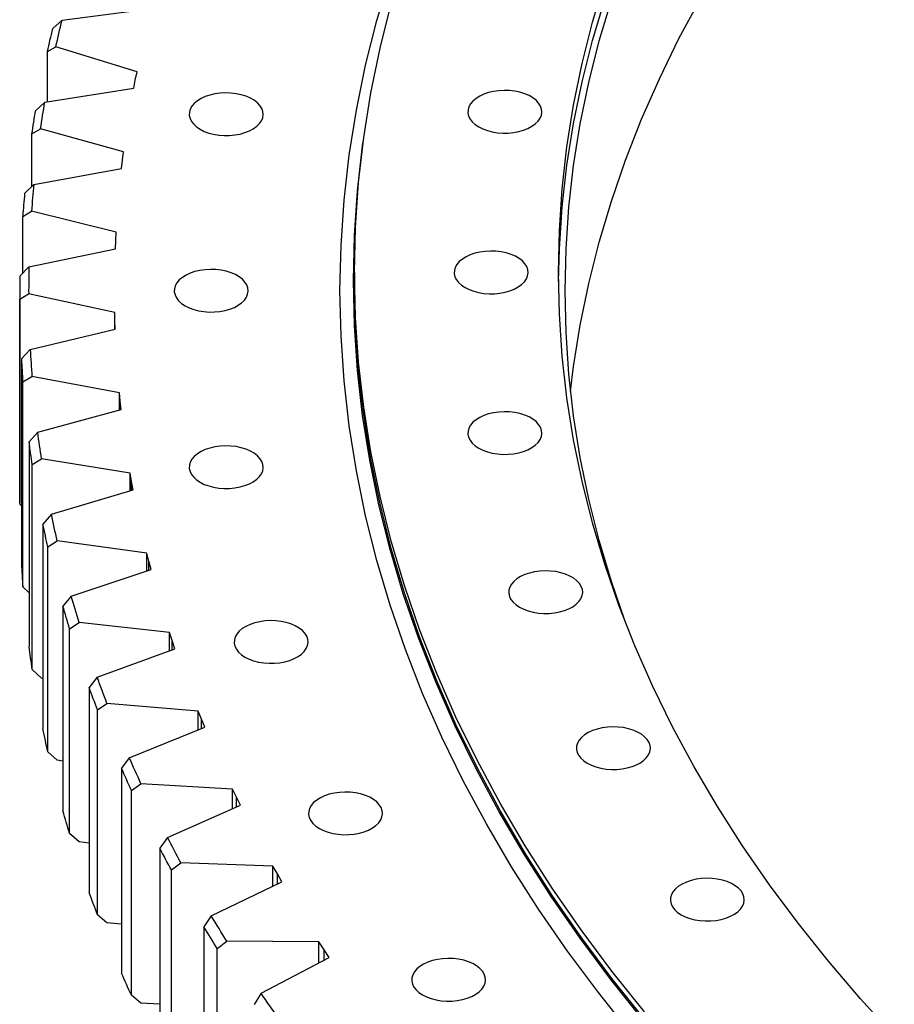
# Model space of a CAD drawing. Header units: millimetres. Extents: x -1616 to 13088, y -27 to 11384.
# Tile 9 of 17: x 6178 to 6568, y 5458 to 5898. Entities that reach past the tile are written whole.
import ezdxf

# ---------------------------------------------------------------- set-up
doc = ezdxf.new("R2010")
doc.units = ezdxf.units.MM
doc.header["$LTSCALE"] = 50

msp = doc.modelspace()

# ---------------------------------------------------------------- linework, layer by layer
at = {"color": 7, "linetype": 'Continuous', "lineweight": 25}
for p, q in [((6196.63, 5897.43), (6236.75, 5902.61)), ((6196.63, 5897.43), (6192.46, 5893.63)), ((6190.06, 5883.47), (6193.83, 5885.57)), ((6190.06, 5861.01), (6190.06, 5883.47)), ((6230.09, 5874.39), (6193.83, 5885.57)), ((6229.33, 5870.7), (6230.09, 5874.39)), ((6228.63, 5867.01), (6229.33, 5870.7)), ((6188.94, 5860.83), (6228.63, 5867.01)), ((6188.94, 5860.83), (6184.81, 5856.92)), ((6183.18, 5846.72), (6187.03, 5848.91)), ((6183.18, 5823.27), (6183.18, 5846.72)), ((6224.09, 5838.64), (6187.03, 5848.91)), ((6223.61, 5834.94), (6224.09, 5838.64)), ((6223.19, 5831.24), (6223.61, 5834.94)), ((6184, 5824.07), (6223.19, 5831.24)), ((6184, 5824.07), (6179.92, 5820.06)), ((6179.05, 5809.82), (6182.99, 5812.12)), ((6220.78, 5802.78), (6182.99, 5812.12)), ((6179.05, 5784.4), (6179.05, 5809.82)), ((6220.58, 5799.07), (6220.78, 5802.78)), ((6220.44, 5795.36), (6220.58, 5799.07)), ((6181.82, 5787.23), (6220.44, 5795.36)), ((6181.82, 5787.23), (6177.8, 5783.11)), ((6327.2, 5784.8), (6327.2, 5781.53)), ((6177.7, 5772.86), (6181.71, 5775.26)), ((6177.7, 5773.37), (6177.7, 5681.91)), ((6177.7, 5681.41), (6177.7, 5772.86)), ((6220.17, 5766.88), (6181.71, 5775.26)), ((6220.24, 5763.16), (6220.17, 5766.88)), ((6220.17, 5759.4), (6220.17, 5766.88)), ((6220.38, 5759.45), (6220.24, 5763.16)), ((6182.41, 5750.36), (6220.38, 5759.45)), ((6182.41, 5750.36), (6178.46, 5746.15)), ((6178.46, 5746.15), (6178.46, 5654.69)), ((6179.13, 5735.9), (6183.19, 5738.4)), ((6222.25, 5730.99), (6183.19, 5738.4)), ((6179.13, 5644.45), (6179.13, 5735.9)), ((6222.6, 5727.28), (6222.25, 5730.99)), ((6222.25, 5723.37), (6222.25, 5730.99)), ((6185.76, 5713.54), (6223.01, 5723.58)), ((6223.01, 5723.58), (6222.6, 5727.28)), ((6185.76, 5713.54), (6181.89, 5709.23)), ((6181.89, 5709.23), (6181.89, 5617.78)), ((6183.33, 5699.01), (6187.44, 5701.61)), ((6227.02, 5695.18), (6187.44, 5701.61)), ((6183.33, 5607.56), (6183.33, 5699.01)), ((6227.65, 5691.49), (6227.02, 5695.18)), ((6227.02, 5687.4), (6227.02, 5695.18)), ((6228.34, 5687.8), (6227.65, 5691.49)), ((6191.88, 5676.84), (6228.34, 5687.8)), ((6177.7, 5681.41), (6177.7, 5681.91)), ((6178.46, 5680.63), (6177.7, 5681.41)), ((6191.88, 5676.84), (6188.08, 5672.43)), ((6188.08, 5672.43), (6188.08, 5580.98)), ((6190.29, 5662.26), (6194.45, 5664.96)), ((6190.29, 5570.81), (6190.29, 5662.26)), ((6234.47, 5659.53), (6194.45, 5664.96)), ((6235.38, 5655.86), (6234.47, 5659.53)), ((6234.47, 5651.56), (6234.47, 5659.53)), ((6236.35, 5652.19), (6235.38, 5655.86)), ((6200.74, 5640.33), (6236.35, 5652.19)), ((6181.89, 5641.71), (6179.13, 5644.45)), ((6200.74, 5640.33), (6197.03, 5635.83)), ((6197.03, 5635.83), (6197.03, 5544.37)), ((6200, 5625.72), (6204.2, 5628.52)), ((6244.59, 5624.1), (6204.2, 5628.52)), ((6200, 5534.27), (6200, 5625.72)), ((6245.77, 5620.45), (6244.59, 5624.1)), ((6244.59, 5615.92), (6244.59, 5624.1)), ((6247.02, 5616.81), (6245.77, 5620.45)), ((6212.33, 5604.07), (6247.02, 5616.81)), ((6187.44, 5603.62), (6183.33, 5607.56)), ((6188.08, 5603.52), (6187.44, 5603.62)), ((6212.33, 5604.07), (6208.72, 5599.48)), ((6208.72, 5599.48), (6208.72, 5508.03)), ((6212.45, 5589.45), (6216.68, 5592.36)), ((6257.36, 5588.95), (6216.68, 5592.36)), ((6212.45, 5498), (6212.45, 5589.45)), ((6258.82, 5585.34), (6257.36, 5588.95)), ((6257.36, 5580.53), (6257.36, 5588.95)), ((6260.33, 5581.73), (6258.82, 5585.34)), ((6226.64, 5568.14), (6260.33, 5581.73)), ((6194.45, 5566.98), (6190.29, 5570.81)), ((6197.03, 5566.63), (6194.45, 5566.98)), ((6226.64, 5568.14), (6223.13, 5563.46)), ((6223.13, 5563.46), (6223.13, 5472)), ((6227.6, 5553.53), (6231.86, 5556.55)), ((6272.76, 5554.16), (6231.86, 5556.55)), ((6227.6, 5462.08), (6227.6, 5553.53)), ((6274.48, 5550.59), (6272.76, 5554.16)), ((6272.76, 5545.47), (6272.76, 5554.16)), ((6276.27, 5547.02), (6274.48, 5550.59)), ((6243.62, 5532.59), (6276.27, 5547.02)), ((6204.2, 5530.54), (6200, 5534.27)), ((6208.72, 5530.04), (6204.2, 5530.54)), ((6243.62, 5532.59), (6240.23, 5527.83)), ((6240.23, 5527.83), (6240.23, 5436.38)), ((6245.44, 5518.03), (6249.71, 5521.15)), ((6245.44, 5426.57), (6245.44, 5518.03)), ((6290.75, 5519.79), (6249.71, 5521.15)), ((6292.74, 5516.26), (6290.75, 5519.79)), ((6290.75, 5510.79), (6290.75, 5519.79)), ((6263.26, 5497.51), (6294.79, 5512.74)), ((6294.79, 5512.74), (6292.74, 5516.26)), ((6216.68, 5494.38), (6212.45, 5498)), ((6263.26, 5497.51), (6259.98, 5492.66)), ((6223.13, 5493.84), (6216.68, 5494.38)), ((6259.98, 5492.66), (6259.98, 5401.21)), ((6265.92, 5483), (6270.2, 5486.23)), ((6311.31, 5485.89), (6270.2, 5486.23)), ((6265.92, 5391.55), (6265.92, 5483)), ((6313.56, 5482.42), (6311.31, 5485.89)), ((6311.31, 5476.55), (6311.31, 5485.89)), ((6315.87, 5478.95), (6313.56, 5482.42)), ((6285.51, 5462.95), (6315.87, 5478.95)), ((6231.86, 5458.57), (6227.6, 5462.08)), ((6285.51, 5462.95), (6282.35, 5458.02)), ((6240.23, 5458.08), (6231.86, 5458.57))]:
    msp.add_line(p, q, dxfattribs=at)
at = {"color": 82, "linetype": 'Continuous', "lineweight": 25}
for p, q in [((6220.24, 5759.42), (6220.24, 5763.16)), ((6222.6, 5723.46), (6222.6, 5727.28)), ((6227.65, 5687.59), (6227.65, 5691.49)), ((6235.38, 5651.86), (6235.38, 5655.86)), ((6245.77, 5616.35), (6245.77, 5620.45)), ((6258.82, 5581.12), (6258.82, 5585.34)), ((6274.48, 5546.23), (6274.48, 5550.59)), ((6292.74, 5511.75), (6292.74, 5516.26)), ((6313.56, 5477.73), (6313.56, 5482.42))]:
    msp.add_line(p, q, dxfattribs=at)
at = {"color": 7, "linetype": 'Continuous', "lineweight": 25, "flags": 128}
for points in [[(6450.75, 5444.93), (6436.12, 5463.25), (6422.33, 5481.79), (6409.37, 5500.53), (6397.28, 5519.46), (6386.04, 5538.56), (6375.68, 5557.83), (6366.19, 5577.25), (6357.59, 5596.8), (6349.88, 5616.48), (6343.06, 5636.27), (6337.14, 5656.15), (6332.13, 5676.12), (6328.02, 5696.16), (6324.82, 5716.25), (6322.53, 5736.38), (6321.16, 5756.54), (6320.7, 5776.71), (6321.16, 5796.89), (6322.53, 5817.05), (6324.82, 5837.18), (6328.02, 5857.27), (6332.13, 5877.31), (6337.14, 5897.27), (6343.06, 5917.16)], [(6568.17, 5443.92), (6553.08, 5460.47), (6538.76, 5477.24), (6525.19, 5494.23), (6512.4, 5511.41), (6500.4, 5528.78), (6489.19, 5546.33), (6478.77, 5564.04), (6469.16, 5581.9), (6460.37, 5599.9), (6452.4, 5618.03), (6445.25, 5636.27), (6438.93, 5654.61), (6433.44, 5673.04), (6428.79, 5691.55), (6424.98, 5710.12), (6422.02, 5728.75), (6419.9, 5747.41), (6418.63, 5766.1), (6418.2, 5784.8), (6418.63, 5803.5), (6419.9, 5822.19), (6422.02, 5840.85), (6424.98, 5859.47), (6428.79, 5878.04), (6433.44, 5896.55), (6438.93, 5914.99)], [(6456.62, 5454.63), (6442.06, 5472.86), (6428.33, 5491.31), (6415.44, 5509.96), (6403.41, 5528.79), (6392.23, 5547.8), (6381.91, 5566.98), (6372.47, 5586.3), (6363.91, 5605.76), (6356.24, 5625.34), (6349.45, 5645.04), (6343.56, 5664.82), (6338.57, 5684.69), (6334.48, 5704.63), (6331.3, 5724.62), (6329.03, 5744.66), (6327.66, 5764.72), (6327.2, 5784.8), (6327.66, 5804.87), (6329.03, 5824.94), (6331.3, 5844.97), (6334.48, 5864.96), (6338.57, 5884.9), (6343.56, 5904.77)], [(6418.22, 5780.71), (6418.63, 5795.33), (6419.9, 5814.02), (6422.02, 5832.68), (6424.98, 5851.31), (6428.79, 5869.88), (6433.44, 5888.39), (6438.93, 5906.82)], [(6447.84, 5629.38), (6441.88, 5646.76), (6436.4, 5665.15), (6431.77, 5683.61), (6427.97, 5702.14), (6425.01, 5720.72), (6422.9, 5739.33), (6421.63, 5757.98), (6421.2, 5776.63), (6421.63, 5795.29), (6422.9, 5813.93), (6425.01, 5832.55), (6427.97, 5851.13), (6431.77, 5869.65), (6436.4, 5888.12), (6441.88, 5906.5)], [(6423.66, 5731.72), (6425.01, 5742.73), (6427.97, 5761.31), (6431.77, 5779.83), (6436.4, 5798.3), (6441.88, 5816.68), (6448.18, 5834.98), (6455.31, 5853.18), (6463.27, 5871.26), (6472.04, 5889.22), (6481.63, 5907.04)], [(6193.83, 5885.57), (6194.17, 5887.06), (6194.51, 5888.54), (6194.85, 5890.02), (6195.2, 5891.51), (6195.55, 5892.99), (6195.91, 5894.47), (6196.27, 5895.95), (6196.63, 5897.43)], [(6190.06, 5883.47), (6190.35, 5884.74), (6190.64, 5886.01), (6190.94, 5887.28), (6191.23, 5888.55), (6191.54, 5889.82), (6191.84, 5891.09), (6192.15, 5892.36), (6192.46, 5893.63)], [(6258.24, 5848.69), (6260.07, 5847.78), (6262.1, 5847.03), (6264.3, 5846.47), (6266.62, 5846.09), (6269.01, 5845.91), (6271.41, 5845.94), (6273.79, 5846.17), (6276.08, 5846.59), (6278.25, 5847.21), (6280.23, 5847.99), (6282, 5848.94), (6283.5, 5850.03), (6284.72, 5851.23), (6285.62, 5852.51), (6286.19, 5853.87), (6286.41, 5855.25), (6286.27, 5856.64), (6285.79, 5858), (6284.97, 5859.31), (6283.83, 5860.53), (6282.4, 5861.65), (6280.69, 5862.63), (6278.76, 5863.46), (6276.64, 5864.12), (6274.37, 5864.6), (6272.01, 5864.87), (6269.61, 5864.95), (6267.21, 5864.82), (6264.87, 5864.49), (6262.63, 5863.97), (6260.56, 5863.27), (6258.68, 5862.4), (6257.04, 5861.38), (6255.67, 5860.24), (6254.61, 5858.99), (6253.87, 5857.67), (6253.48, 5856.29), (6253.43, 5854.9), (6253.74, 5853.52), (6254.39, 5852.19), (6255.38, 5850.92), (6256.67, 5849.74), (6258.24, 5848.69)], [(6382.64, 5849.78), (6384.46, 5848.87), (6386.5, 5848.13), (6388.7, 5847.56), (6391.01, 5847.18), (6393.4, 5847.01), (6395.81, 5847.03), (6398.19, 5847.26), (6400.48, 5847.68), (6402.64, 5848.3), (6404.63, 5849.09), (6406.39, 5850.03), (6407.9, 5851.12), (6409.12, 5852.32), (6410.02, 5853.61), (6410.59, 5854.96), (6410.8, 5856.34), (6410.67, 5857.73), (6410.19, 5859.09), (6409.37, 5860.4), (6408.23, 5861.63), (6406.8, 5862.74), (6405.09, 5863.73), (6403.16, 5864.56), (6401.04, 5865.21), (6398.77, 5865.69), (6396.41, 5865.97), (6394.01, 5866.04), (6391.61, 5865.91), (6389.27, 5865.59), (6387.03, 5865.07), (6384.95, 5864.36), (6383.07, 5863.49), (6381.43, 5862.48), (6380.07, 5861.33), (6379.01, 5860.08), (6378.27, 5858.76), (6377.88, 5857.39), (6377.83, 5856), (6378.14, 5854.62), (6378.79, 5853.28), (6379.77, 5852.01), (6381.07, 5850.83), (6382.64, 5849.78)], [(6187.03, 5848.91), (6187.25, 5850.4), (6187.48, 5851.89), (6187.71, 5853.38), (6187.95, 5854.87), (6188.19, 5856.36), (6188.43, 5857.85), (6188.68, 5859.34), (6188.94, 5860.83)], [(6183.18, 5846.72), (6183.37, 5847.99), (6183.56, 5849.27), (6183.76, 5850.54), (6183.97, 5851.82), (6184.17, 5853.1), (6184.38, 5854.37), (6184.59, 5855.65), (6184.81, 5856.92)], [(6456.17, 5450.83), (6441.6, 5469.07), (6427.87, 5487.52), (6414.98, 5506.18), (6402.93, 5525.02), (6391.75, 5544.04), (6381.43, 5563.22), (6371.99, 5582.55), (6363.42, 5602.02), (6355.75, 5621.61), (6348.96, 5641.31), (6343.07, 5661.1), (6338.07, 5680.98), (6333.98, 5700.93), (6330.8, 5720.93), (6328.53, 5740.97), (6327.16, 5761.04), (6326.7, 5781.12), (6327.16, 5801.21), (6328.53, 5821.28), (6330.8, 5841.32), (6331.07, 5843.23)], [(6376.54, 5778.06), (6378.36, 5777.15), (6380.39, 5776.41), (6382.59, 5775.84), (6384.91, 5775.46), (6387.3, 5775.29), (6389.71, 5775.31), (6392.09, 5775.54), (6394.38, 5775.96), (6396.54, 5776.58), (6398.53, 5777.37), (6400.29, 5778.31), (6401.8, 5779.4), (6403.01, 5780.6), (6403.92, 5781.89), (6404.48, 5783.24), (6404.7, 5784.62), (6404.57, 5786.01), (6404.09, 5787.37), (6403.27, 5788.68), (6402.13, 5789.91), (6400.69, 5791.02), (6398.99, 5792.01), (6397.06, 5792.84), (6394.93, 5793.49), (6392.67, 5793.97), (6390.31, 5794.24), (6387.9, 5794.32), (6385.5, 5794.19), (6383.16, 5793.87), (6380.93, 5793.35), (6378.85, 5792.64), (6376.97, 5791.77), (6375.33, 5790.76), (6373.97, 5789.61), (6372.9, 5788.36), (6372.17, 5787.04), (6371.77, 5785.67), (6371.73, 5784.28), (6372.04, 5782.9), (6372.69, 5781.56), (6373.67, 5780.29), (6374.96, 5779.11), (6376.54, 5778.06)], [(6251.54, 5769.9), (6253.36, 5768.99), (6255.39, 5768.24), (6257.59, 5767.67), (6259.91, 5767.3), (6262.3, 5767.12), (6264.71, 5767.15), (6267.09, 5767.37), (6269.38, 5767.8), (6271.54, 5768.41), (6273.53, 5769.2), (6275.29, 5770.15), (6276.8, 5771.23), (6278.01, 5772.43), (6278.92, 5773.72), (6279.48, 5775.07), (6279.7, 5776.46), (6279.57, 5777.85), (6279.09, 5779.21), (6278.27, 5780.52), (6277.13, 5781.74), (6275.69, 5782.86), (6273.99, 5783.84), (6272.06, 5784.67), (6269.93, 5785.33), (6267.67, 5785.8), (6265.31, 5786.08), (6262.9, 5786.16), (6260.5, 5786.03), (6258.16, 5785.7), (6255.93, 5785.18), (6253.85, 5784.48), (6251.97, 5783.61), (6250.33, 5782.59), (6248.97, 5781.44), (6247.9, 5780.2), (6247.17, 5778.87), (6246.77, 5777.5), (6246.73, 5776.11), (6247.04, 5774.73), (6247.69, 5773.39), (6248.67, 5772.12), (6249.96, 5770.95), (6251.54, 5769.9)], [(6456.62, 5451.36), (6442.06, 5469.59), (6428.33, 5488.04), (6415.44, 5506.69), (6403.41, 5525.53), (6392.23, 5544.54), (6381.91, 5563.71), (6372.47, 5583.04), (6363.91, 5602.5), (6356.24, 5622.08), (6349.45, 5641.77), (6343.56, 5661.56), (6338.57, 5681.43), (6334.48, 5701.37), (6331.3, 5721.36), (6329.03, 5741.39), (6327.66, 5761.46), (6327.2, 5781.53)], [(6382.64, 5706.34), (6384.46, 5705.43), (6386.5, 5704.69), (6388.7, 5704.12), (6391.01, 5703.74), (6393.4, 5703.57), (6395.81, 5703.59), (6398.19, 5703.82), (6400.48, 5704.24), (6402.64, 5704.86), (6404.63, 5705.65), (6406.39, 5706.59), (6407.9, 5707.68), (6409.12, 5708.88), (6410.02, 5710.17), (6410.59, 5711.52), (6410.8, 5712.9), (6410.67, 5714.29), (6410.19, 5715.65), (6409.37, 5716.96), (6408.23, 5718.19), (6406.8, 5719.3), (6405.09, 5720.29), (6403.16, 5721.12), (6401.04, 5721.77), (6398.77, 5722.25), (6396.41, 5722.52), (6394.01, 5722.6), (6391.61, 5722.47), (6389.27, 5722.15), (6387.03, 5721.63), (6384.95, 5720.92), (6383.07, 5720.05), (6381.43, 5719.04), (6380.07, 5717.89), (6379.01, 5716.64), (6378.27, 5715.32), (6377.88, 5713.95), (6377.83, 5712.56), (6378.14, 5711.18), (6378.79, 5709.84), (6379.77, 5708.57), (6381.07, 5707.39), (6382.64, 5706.34)], [(6187.44, 5701.61), (6187.22, 5703.1), (6187, 5704.59), (6186.78, 5706.08), (6186.57, 5707.57), (6186.36, 5709.06), (6186.16, 5710.56), (6185.96, 5712.05), (6185.76, 5713.54)], [(6183.33, 5699.01), (6183.14, 5700.29), (6182.95, 5701.56), (6182.76, 5702.84), (6182.58, 5704.12), (6182.4, 5705.4), (6182.23, 5706.67), (6182.05, 5707.95), (6181.89, 5709.23)], [(6258.24, 5691.1), (6260.07, 5690.19), (6262.1, 5689.45), (6264.3, 5688.88), (6266.62, 5688.5), (6269.01, 5688.33), (6271.41, 5688.35), (6273.79, 5688.58), (6276.08, 5689.01), (6278.25, 5689.62), (6280.23, 5690.41), (6282, 5691.35), (6283.5, 5692.44), (6284.72, 5693.64), (6285.62, 5694.93), (6286.19, 5696.28), (6286.41, 5697.66), (6286.27, 5699.05), (6285.79, 5700.42), (6284.97, 5701.72), (6283.83, 5702.95), (6282.4, 5704.06), (6280.69, 5705.05), (6278.76, 5705.88), (6276.64, 5706.54), (6274.37, 5707.01), (6272.01, 5707.29), (6269.61, 5707.36), (6267.21, 5707.24), (6264.87, 5706.91), (6262.63, 5706.39), (6260.56, 5705.69), (6258.68, 5704.82), (6257.04, 5703.8), (6255.67, 5702.65), (6254.61, 5701.4), (6253.87, 5700.08), (6253.48, 5698.71), (6253.43, 5697.32), (6253.74, 5695.94), (6254.39, 5694.6), (6255.38, 5693.33), (6256.67, 5692.16), (6258.24, 5691.1)], [(6194.45, 5664.96), (6194.11, 5666.44), (6193.78, 5667.93), (6193.45, 5669.41), (6193.13, 5670.9), (6192.81, 5672.38), (6192.49, 5673.87), (6192.18, 5675.35), (6191.88, 5676.84)], [(6190.29, 5662.26), (6190, 5663.53), (6189.72, 5664.8), (6189.44, 5666.07), (6189.16, 5667.34), (6188.88, 5668.62), (6188.61, 5669.89), (6188.35, 5671.16), (6188.08, 5672.43)], [(6400.89, 5635.31), (6402.71, 5634.4), (6404.75, 5633.66), (6406.95, 5633.09), (6409.27, 5632.71), (6411.66, 5632.54), (6414.06, 5632.56), (6416.44, 5632.79), (6418.73, 5633.21), (6420.9, 5633.83), (6422.88, 5634.62), (6424.64, 5635.56), (6426.15, 5636.65), (6427.37, 5637.85), (6428.27, 5639.14), (6428.84, 5640.49), (6429.06, 5641.87), (6428.92, 5643.26), (6428.44, 5644.62), (6427.62, 5645.93), (6426.48, 5647.16), (6425.05, 5648.27), (6423.34, 5649.26), (6421.41, 5650.09), (6419.29, 5650.74), (6417.02, 5651.22), (6414.66, 5651.49), (6412.26, 5651.57), (6409.86, 5651.44), (6407.52, 5651.12), (6405.28, 5650.6), (6403.21, 5649.89), (6401.33, 5649.02), (6399.69, 5648.01), (6398.32, 5646.86), (6397.26, 5645.61), (6396.52, 5644.29), (6396.13, 5642.92), (6396.08, 5641.53), (6396.39, 5640.15), (6397.04, 5638.81), (6398.03, 5637.54), (6399.32, 5636.36), (6400.89, 5635.31)], [(6204.2, 5628.52), (6203.75, 5630), (6203.31, 5631.47), (6202.87, 5632.95), (6202.44, 5634.42), (6202, 5635.9), (6201.58, 5637.37), (6201.16, 5638.85), (6200.74, 5640.33)], [(6200, 5625.72), (6199.62, 5626.98), (6199.24, 5628.24), (6198.86, 5629.51), (6198.49, 5630.77), (6198.12, 5632.03), (6197.76, 5633.3), (6197.39, 5634.56), (6197.03, 5635.83)], [(6278.29, 5613.07), (6280.12, 5612.16), (6282.15, 5611.41), (6284.35, 5610.85), (6286.67, 5610.47), (6289.06, 5610.29), (6291.47, 5610.32), (6293.84, 5610.55), (6296.14, 5610.97), (6298.3, 5611.58), (6300.28, 5612.37), (6302.05, 5613.32), (6303.55, 5614.4), (6304.77, 5615.6), (6305.67, 5616.89), (6306.24, 5618.25), (6306.46, 5619.63), (6306.33, 5621.02), (6305.85, 5622.38), (6305.03, 5623.69), (6303.89, 5624.91), (6302.45, 5626.03), (6300.75, 5627.01), (6298.81, 5627.84), (6296.69, 5628.5), (6294.43, 5628.97), (6292.06, 5629.25), (6289.66, 5629.33), (6287.26, 5629.2), (6284.92, 5628.87), (6282.69, 5628.35), (6280.61, 5627.65), (6278.73, 5626.78), (6277.09, 5625.76), (6275.72, 5624.62), (6274.66, 5623.37), (6273.92, 5622.04), (6273.53, 5620.67), (6273.49, 5619.28), (6273.79, 5617.9), (6274.44, 5616.56), (6275.43, 5615.29), (6276.72, 5614.12), (6278.29, 5613.07)], [(6183.33, 5607.56), (6183.14, 5608.83), (6182.95, 5610.11), (6182.76, 5611.39), (6182.58, 5612.67), (6182.4, 5613.94), (6182.23, 5615.22), (6182.05, 5616.5), (6181.89, 5617.78)], [(6216.68, 5592.36), (6216.12, 5593.83), (6215.57, 5595.29), (6215.02, 5596.75), (6214.47, 5598.21), (6213.93, 5599.68), (6213.39, 5601.14), (6212.86, 5602.6), (6212.33, 5604.07)], [(6212.45, 5589.45), (6211.97, 5590.7), (6211.5, 5591.96), (6211.03, 5593.21), (6210.56, 5594.46), (6210.1, 5595.72), (6209.63, 5596.97), (6209.18, 5598.22), (6208.72, 5599.48)], [(6190.29, 5570.81), (6190, 5572.08), (6189.72, 5573.35), (6189.44, 5574.62), (6189.16, 5575.89), (6188.88, 5577.16), (6188.61, 5578.44), (6188.35, 5579.71), (6188.08, 5580.98)], [(6431.12, 5565.66), (6432.94, 5564.75), (6434.97, 5564), (6437.17, 5563.43), (6439.49, 5563.06), (6441.88, 5562.88), (6444.29, 5562.91), (6446.66, 5563.13), (6448.96, 5563.56), (6451.12, 5564.17), (6453.1, 5564.96), (6454.87, 5565.91), (6456.37, 5566.99), (6457.59, 5568.19), (6458.49, 5569.48), (6459.06, 5570.83), (6459.28, 5572.22), (6459.15, 5573.61), (6458.67, 5574.97), (6457.85, 5576.28), (6456.71, 5577.5), (6455.27, 5578.62), (6453.57, 5579.6), (6451.63, 5580.43), (6449.51, 5581.09), (6447.25, 5581.56), (6444.89, 5581.84), (6442.48, 5581.92), (6440.08, 5581.79), (6437.74, 5581.46), (6435.51, 5580.94), (6433.43, 5580.24), (6431.55, 5579.37), (6429.91, 5578.35), (6428.54, 5577.21), (6427.48, 5575.96), (6426.75, 5574.63), (6426.35, 5573.26), (6426.31, 5571.87), (6426.61, 5570.49), (6427.27, 5569.15), (6428.25, 5567.88), (6429.54, 5566.71), (6431.12, 5565.66)], [(6231.86, 5556.55), (6231.19, 5558), (6230.53, 5559.44), (6229.87, 5560.89), (6229.21, 5562.34), (6228.56, 5563.79), (6227.91, 5565.24), (6227.27, 5566.69), (6226.64, 5568.14)], [(6227.6, 5553.53), (6227.03, 5554.77), (6226.47, 5556.01), (6225.9, 5557.25), (6225.34, 5558.49), (6224.78, 5559.73), (6224.23, 5560.97), (6223.68, 5562.21), (6223.13, 5563.46)], [(6311.5, 5536.54), (6313.32, 5535.64), (6315.35, 5534.89), (6317.55, 5534.32), (6319.87, 5533.95), (6322.26, 5533.77), (6324.67, 5533.79), (6327.05, 5534.02), (6329.34, 5534.45), (6331.5, 5535.06), (6333.49, 5535.85), (6335.25, 5536.79), (6336.76, 5537.88), (6337.97, 5539.08), (6338.88, 5540.37), (6339.44, 5541.72), (6339.66, 5543.11), (6339.53, 5544.49), (6339.05, 5545.86), (6338.23, 5547.16), (6337.09, 5548.39), (6335.65, 5549.51), (6333.95, 5550.49), (6332.02, 5551.32), (6329.89, 5551.98), (6327.63, 5552.45), (6325.27, 5552.73), (6322.86, 5552.8), (6320.46, 5552.68), (6318.12, 5552.35), (6315.89, 5551.83), (6313.81, 5551.13), (6311.93, 5550.26), (6310.29, 5549.24), (6308.93, 5548.09), (6307.86, 5546.84), (6307.13, 5545.52), (6306.73, 5544.15), (6306.69, 5542.76), (6307, 5541.38), (6307.65, 5540.04), (6308.63, 5538.77), (6309.92, 5537.6), (6311.5, 5536.54)], [(6200, 5534.27), (6199.62, 5535.53), (6199.24, 5536.79), (6198.86, 5538.05), (6198.49, 5539.32), (6198.12, 5540.58), (6197.76, 5541.84), (6197.39, 5543.11), (6197.03, 5544.37)], [(6249.71, 5521.15), (6248.93, 5522.58), (6248.16, 5524.01), (6247.39, 5525.44), (6246.63, 5526.87), (6245.87, 5528.3), (6245.12, 5529.73), (6244.37, 5531.16), (6243.62, 5532.59)], [(6245.44, 5518.03), (6244.78, 5519.25), (6244.12, 5520.47), (6243.46, 5521.7), (6242.81, 5522.92), (6242.16, 5524.15), (6241.51, 5525.37), (6240.87, 5526.6), (6240.23, 5527.83)], [(6473.02, 5498.05), (6474.84, 5497.14), (6476.88, 5496.39), (6479.08, 5495.83), (6481.39, 5495.45), (6483.78, 5495.27), (6486.19, 5495.3), (6488.57, 5495.53), (6490.86, 5495.95), (6493.02, 5496.56), (6495.01, 5497.35), (6496.77, 5498.3), (6498.28, 5499.38), (6499.5, 5500.58), (6500.4, 5501.87), (6500.96, 5503.22), (6501.18, 5504.61), (6501.05, 5506), (6500.57, 5507.36), (6499.75, 5508.67), (6498.61, 5509.89), (6497.17, 5511.01), (6495.47, 5511.99), (6493.54, 5512.82), (6491.42, 5513.48), (6489.15, 5513.95), (6486.79, 5514.23), (6484.39, 5514.31), (6481.99, 5514.18), (6479.65, 5513.85), (6477.41, 5513.33), (6475.33, 5512.63), (6473.45, 5511.76), (6471.81, 5510.74), (6470.45, 5509.6), (6469.39, 5508.35), (6468.65, 5507.02), (6468.26, 5505.65), (6468.21, 5504.26), (6468.52, 5502.88), (6469.17, 5501.54), (6470.15, 5500.27), (6471.45, 5499.1), (6473.02, 5498.05)], [(6212.45, 5498), (6211.97, 5499.25), (6211.5, 5500.5), (6211.03, 5501.76), (6210.56, 5503.01), (6210.1, 5504.26), (6209.63, 5505.52), (6209.18, 5506.77), (6208.72, 5508.03)], [(6270.2, 5486.23), (6269.32, 5487.64), (6268.44, 5489.05), (6267.57, 5490.45), (6266.7, 5491.86), (6265.83, 5493.27), (6264.97, 5494.69), (6264.11, 5496.1), (6263.26, 5497.51)], [(6265.92, 5483), (6265.17, 5484.21), (6264.42, 5485.41), (6263.67, 5486.62), (6262.93, 5487.83), (6262.18, 5489.03), (6261.45, 5490.24), (6260.71, 5491.45), (6259.98, 5492.66)], [(6357.53, 5462.27), (6359.36, 5461.36), (6361.39, 5460.61), (6363.59, 5460.05), (6365.91, 5459.67), (6368.3, 5459.49), (6370.71, 5459.52), (6373.08, 5459.74), (6375.38, 5460.17), (6377.54, 5460.78), (6379.52, 5461.57), (6381.29, 5462.52), (6382.79, 5463.6), (6384.01, 5464.8), (6384.91, 5466.09), (6385.48, 5467.44), (6385.7, 5468.83), (6385.57, 5470.22), (6385.09, 5471.58), (6384.27, 5472.89), (6383.13, 5474.11), (6381.69, 5475.23), (6379.99, 5476.21), (6378.05, 5477.04), (6375.93, 5477.7), (6373.67, 5478.17), (6371.31, 5478.45), (6368.9, 5478.53), (6366.5, 5478.4), (6364.16, 5478.07), (6361.93, 5477.55), (6359.85, 5476.85), (6357.97, 5475.98), (6356.33, 5474.96), (6354.96, 5473.82), (6353.9, 5472.57), (6353.17, 5471.24), (6352.77, 5469.87), (6352.73, 5468.48), (6353.03, 5467.1), (6353.69, 5465.76), (6354.67, 5464.49), (6355.96, 5463.32), (6357.53, 5462.27)], [(6227.6, 5462.08), (6227.03, 5463.32), (6226.47, 5464.56), (6225.9, 5465.8), (6225.34, 5467.04), (6224.78, 5468.28), (6224.23, 5469.52), (6223.68, 5470.76), (6223.13, 5472)], [(6293.29, 5451.86), (6292.3, 5453.24), (6291.32, 5454.62), (6290.34, 5456.01), (6289.37, 5457.4), (6288.4, 5458.78), (6287.43, 5460.17), (6286.47, 5461.56), (6285.51, 5462.95)]]:
    msp.add_lwpolyline(points, dxfattribs=at)
at = {"color": 7, "linetype": 'Continuous', "lineweight": 25}
for centre, radius, start, end in [((6676.44, 5776.44), 494.75, 174.4745, 175.8641), ((6673.78, 5773.17), 496.08, 174.5759, 175.7628), ((6672.99, 5776.63), 491.28, 178.7643, 180.1605), ((6670.32, 5773.37), 492.61, 178.8662, 180.0587), ((6675.06, 5776.72), 493.36, 183.0634, 184.4557), ((6672.4, 5773.46), 494.7, 183.165, 184.3541), ((6672.4, 5682.01), 494.7, 183.165, 184.3541)]:
    msp.add_arc(centre, radius, start, end, dxfattribs=at)

doc.saveas('drawing.dxf')
